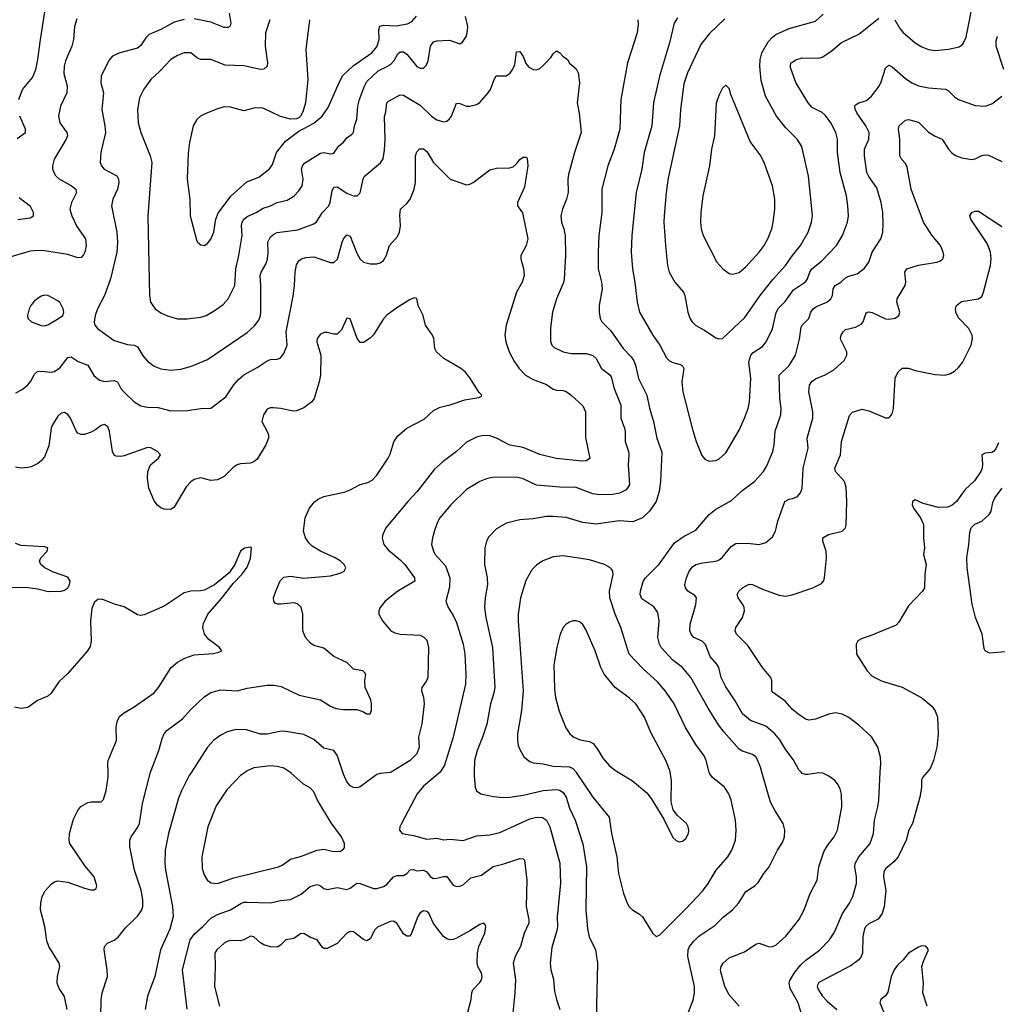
# Model space of a CAD drawing. Header units: inches. Extents: x 884691 to 1028259, y 526745 to 653629.
# Tile 90 of 241: x 912001 to 917883, y 628602 to 634530. Entities that reach past the tile are written whole.
import ezdxf

# ---------------------------------------------------------------- set-up
doc = ezdxf.new("R2010")
doc.units = ezdxf.units.IN
doc.header["$MEASUREMENT"] = 0
doc.layers.add('A9612', color=7, linetype='Continuous')
doc.layers.add('A9613', color=7, linetype='Continuous')

msp = doc.modelspace()

# ---------------------------------------------------------------- linework, layer by layer
at = {"layer": 'A9612', "color": 6}
for points, elevation in [([(912286.7, 628570), (912270, 628648.1), (912237.2, 628697.2), (912226.8, 628730), (912228.3, 628770), (912242.4, 628830), (912237.3, 628850), (912175.1, 628950), (912163.6, 628983.6), (912152.4, 629070), (912126.7, 629170), (912128.1, 629211.9), (912135.3, 629250), (912154.4, 629285.6), (912190, 629324.9), (912210, 629339.2), (912230, 629344.8), (912290, 629337.8), (912390, 629300.6), (912429, 629291), (912448.5, 629291.5), (912460, 629300), (912465, 629315), (912448.3, 629370), (912394.2, 629434.2), (912302.9, 629570), (912297.6, 629590), (912299.4, 629630), (912323.6, 629716.4), (912350, 629768.7), (912368, 629792), (912410, 629816.4), (912430, 629821.1), (912490, 629820.1), (912505.3, 629834.7), (912521.9, 629890), (912533, 629970), (912532, 630000)], 2500), ([(912489.8, 628530), (912490.3, 628629.7), (912495.9, 628670), (912528.3, 628770), (912526.4, 628810), (912507.9, 628930), (912510.1, 628949.9), (912528.6, 628970), (912570, 628988.6), (912593.9, 629006.1), (912637.9, 629062.1), (912710, 629132.2), (912733.3, 629166.7), (912741.5, 629190), (912741.1, 629230), (912731.5, 629290), (912691.3, 629410), (912663.9, 629550), (912663.9, 629590), (912670.7, 629610), (912711.9, 629668.1), (912720.6, 629690), (912739.7, 629810), (912788.1, 630000)], 2600), ([(913034.1, 630000), (913020.8, 629979.2), (912973.5, 629886.5), (912956.9, 629843.1), (912896.4, 629630), (912876.6, 629530), (912873.3, 629450), (912877.2, 629410), (912920.1, 629190), (912923.9, 629130), (912904.9, 629055.1), (912847, 628930), (912813.2, 628770), (912769.5, 628650), (912755.9, 628570)], 2700), ([(913358.7, 630000), (913330, 629979.9), (913246.8, 629893.2), (913183.8, 629796.2), (913133.4, 629670), (913096.4, 629490), (913099.2, 629419.2), (913110, 629381.4), (913130, 629348.3), (913152.4, 629332.4), (913190, 629328.9), (913290, 629362.5), (913557.4, 629430), (913579.7, 629440.3), (913630, 629476.6), (913690, 629491.5), (913790, 629530.4), (913830, 629535.7), (913890, 629521.1), (913930, 629524.5), (913942.9, 629530), (913955.1, 629544.9), (913955.9, 629570), (913937.9, 629610), (913874.3, 629694.3), (913792.6, 629830), (913770, 629881), (913750, 629902.6), (913708.3, 629928.3), (913634.5, 629994.5), (913626, 630000)], 2800), ([(914235.1, 630000), (914230, 629996.9), (914170, 629992.1), (914150, 629985.6), (914050, 629912.1), (914030, 629905.2), (914010, 629907.2), (913990, 629918), (913970, 629941.5), (913948.1, 629988.1), (913944.2, 630000)], 2700), ([(914530.5, 630000), (914530, 629999.3), (914430, 629914.7), (914392.6, 629870), (914297.7, 629690), (914289, 629670), (914286.8, 629650), (914301.3, 629630), (914370, 629618.5), (914450, 629595.3), (914510, 629601.4), (914550, 629592.1), (914590, 629595.4), (914670, 629588.5), (914750, 629616.2), (914830, 629622.7), (914890, 629635.7), (915070, 629719), (915110, 629728.4), (915145.8, 629725.8), (915170.7, 629710.7), (915190.6, 629670.6), (915250, 629451.8), (915254.7, 629330), (915234.5, 629130), (915236.5, 629070), (915233.5, 629046.5), (915203.1, 628943.1), (915193.6, 628850), (915197.6, 628810), (915212.9, 628752.9), (915219.6, 628679.6), (915230.1, 628630), (915251.2, 628570)], 2800), ([(914735.9, 630000), (914735, 629975), (914741.4, 629910), (914750, 629887), (914774.7, 629870), (914852.7, 629852.7), (914910, 629846.8), (914949.6, 629849.6), (915030, 629860.7), (915150.1, 629889.9), (915230, 629894.6), (915250.3, 629890.3), (915270, 629876.9), (915290, 629849.7), (915310, 629783), (915343.2, 629710), (915388.8, 629568.8), (915411.8, 629430), (915407.7, 629170), (915416.9, 629056.9), (915428.1, 629008.1), (915465.6, 628930), (915477.9, 628850), (915469.4, 628510)], 2900), ([(915348.3, 630000), (915350, 629998), (915450, 629848.9), (915548, 629728), (915561.7, 629630), (915594.9, 629490), (915603.7, 629390), (915633.2, 629270), (915656.1, 629210), (915668.8, 629188.8), (915687.9, 629170), (915730, 629144.8), (915748, 629128), (915810, 629028), (915830, 629011.1), (915850, 629018.4), (916010, 629176.1), (916110, 629283.4), (916144.2, 629330), (916190.8, 629410), (916261.2, 629490), (916285.6, 629530), (916307, 629590), (916312, 629650), (916307.3, 629710), (916281.4, 629830), (916267.1, 629870), (916242.3, 629910), (916170, 629967.4), (916153.3, 629990), (916150.5, 630000)], 3000), ([(915601.3, 630000), (915687.2, 629947.2), (915774.8, 629874.8), (915801.3, 629841.3), (915877.1, 629717.1), (915930, 629607.2), (915950, 629587.7), (915970, 629581), (915990, 629584.8), (916010, 629599.3), (916026, 629630), (916027.9, 629650), (916023.4, 629670), (916012.4, 629690), (915958.1, 629738.1), (915933.2, 629773.2), (915921.7, 629821.7), (915923, 629950), (915915.1, 630000)], 3100), ([(916022.3, 628550), (916054.1, 628625.9), (916061.7, 628670), (916060.9, 628710), (916020.7, 628890), (916022.9, 628930), (916032, 628950), (916057, 628983), (916087.6, 629012.4), (916183.6, 629076.4), (916233.6, 629126.4), (916290, 629170.7), (916328, 629212), (916370, 629282), (916424.2, 629315.8), (916444.9, 629335.1), (916478.9, 629390), (916510.3, 629430), (916561.2, 629530), (916590, 629576.6), (916603, 629610), (916605.6, 629650), (916595.4, 629690), (916546.4, 629766.4), (916519.5, 629819.5), (916467.3, 630000)], 2900), ([(916329.4, 628590), (916270, 628659.5), (916244.7, 628710), (916221.3, 628790), (916218.4, 628810), (916222.1, 628830), (916233.9, 628850), (916270, 628881.9), (916362.1, 628917.9), (916430, 628964.8), (916450, 628969.5), (916510, 628947), (916530, 628949.3), (916550, 628958.5), (916610, 629011.2), (916689.1, 629110), (916721.6, 629170), (916757.5, 629270), (916800.1, 629350), (916809.1, 629430), (916840.5, 629519.5), (916861.8, 629558.2), (916901.9, 629610), (916921.2, 629650), (916947.8, 629790), (916946.5, 629866.5), (916938.3, 629898.3), (916922.6, 629930), (916905.6, 629950), (916870, 629976.3), (916832.6, 629992.6), (916810, 629996.4), (916745.2, 629985.2), (916730, 629984.7), (916710, 629991.6), (916702.6, 630000)], 2800), ([(916709.9, 628530.1), (916684.7, 628610), (916636.2, 628696.2), (916630.4, 628730), (916634.7, 628745.3), (916664.2, 628795.8), (916700.6, 628839.4), (916731.4, 628868.6), (916812.7, 628927.3), (916874.3, 628990), (916903.4, 629036.6), (916951.1, 629148.9), (916993.8, 629210), (917014.1, 629250), (917035.9, 629330), (917036.1, 629370), (917025.9, 629430), (917028.1, 629450), (917050.5, 629489.5), (917118.1, 629570), (917138.5, 629630), (917144.9, 629710), (917165.1, 629790), (917170.2, 629830), (917179.2, 630000)], 2700), ([(917460.7, 630000), (917434.4, 629970), (917427.3, 629952.7), (917428.2, 629908.2), (917417.9, 629850), (917372.6, 629690), (917351.9, 629650), (917335.4, 629590), (917286.6, 629490), (917261, 629459), (917210, 629417.9), (917199.8, 629400.2), (917198.5, 629370), (917212.5, 629287.5), (917202.5, 629190), (917191.2, 629148.8), (917165.8, 629114.2), (917110, 629085.5), (917092.7, 629070), (917084.5, 629055.5), (917073.6, 629010), (917071.5, 628910), (917064.9, 628890), (917050.6, 628869.4), (917004.7, 628835.3), (916810, 628732.6), (916801.9, 628718.1), (916799.6, 628710), (916806.9, 628690), (916830, 628653.5), (916860, 628620), (916916.9, 628570)], 2600), ([(913007.6, 628572.4), (912979.4, 628810), (913025.5, 628990), (913052.8, 629027.2), (913102.4, 629070), (913150, 629120.6), (913190, 629142.8), (913270, 629170.8), (913330.4, 629209.6), (913350, 629216.4), (913370, 629217), (913510, 629212.4), (913570, 629226.5), (913630, 629233.3), (913695.1, 629264.9), (913749.3, 629310.7), (913790, 629323.5), (913810, 629314.8), (913830, 629298.3), (913850, 629292.6), (913910, 629304.6), (913970, 629293.5), (913990, 629301), (914030, 629331.4), (914050, 629330.2), (914130, 629299.4), (914150, 629298.8), (914190, 629310.5), (914210, 629323.7), (914250.8, 629369.2), (914270, 629377.5), (914310, 629377.2), (914329.8, 629390.2), (914350, 629412.3), (914370, 629412.8), (914390, 629405.4), (914430, 629409.3), (914450, 629399.6), (914470, 629370.4), (914490, 629359.2), (914510, 629360.5), (914550, 629372.3), (914570, 629371), (914610, 629319), (914630, 629311), (914650, 629312.9), (914670, 629322.1), (914716.2, 629363.8), (914779.6, 629380.4), (914850, 629430.9), (914913, 629447), (915010, 629479.9), (915030, 629478.1), (915037.9, 629470), (915051.9, 629350), (915048.5, 629190), (915064.7, 629110), (915063.4, 629090), (915037, 629030), (915014, 628950), (914982.8, 628890), (914970.4, 628850), (914984.1, 628750), (914980.9, 628670), (914967.3, 628550)], 2700), ([(914676.1, 628470), (914716.5, 628630), (914720.5, 628670), (914727.4, 628690), (914770, 628733.4), (914779.7, 628750), (914783.8, 628770), (914780.1, 628790), (914757.9, 628830), (914753.3, 628850), (914755.1, 628910), (914762.9, 628950), (914799, 629030), (914805.1, 629070), (914800.8, 629080.8), (914790, 629090.6), (914770, 629082.7), (914710, 629043.7), (914630, 629000.7), (914610, 628992), (914590, 628989.8), (914570, 628995.7), (914550, 629010.8), (914490, 629088.5), (914461.7, 629150), (914450, 629160.8), (914430, 629165.6), (914410, 629152.6), (914396.7, 629130), (914355.6, 629024.4), (914346.9, 629013.1), (914330, 629011.5), (914310, 629026.7), (914270, 629090.1), (914250, 629103), (914230, 629100.6), (914154.4, 629065.6), (914137.6, 629050), (914110, 628996.4), (914090, 628985), (914070, 628991.4), (914010, 629038.5), (913990, 629039.8), (913969.9, 629030), (913910, 628967.9), (913850, 628937), (913830, 628937.1), (913823, 628943), (913790.7, 628990.7), (913750, 629004.6), (913710, 629028.8), (913690, 629026.7), (913650, 628998.7), (913602.2, 628990), (913570, 628958.7), (913550, 628946.9), (913510, 628947.6), (913470, 628959.3), (913450, 628971.6), (913410, 629009), (913390, 629011.8), (913350, 628989.8), (913330, 628985), (913270, 628985.1), (913250, 628981), (913231.8, 628970), (913186.1, 628930), (913174.1, 628910), (913176.9, 628830), (913173.6, 628710), (913202.7, 628590)], 2600), ([(917461.5, 628590), (917436, 628670), (917438.6, 628730), (917429.5, 628829.5), (917438.4, 628861.6), (917469.5, 628929.5), (917462, 628942), (917450, 628952.1), (917430, 628953.7), (917410, 628946.9), (917350, 628908.9), (917317.9, 628870), (917282.9, 628837.1), (917262.9, 628810), (917243.9, 628770), (917225.6, 628674.4), (917210, 628652.2), (917182, 628630), (917175.8, 628610), (917205.4, 628545.4)], 2500)]:
    msp.add_lwpolyline(points, dxfattribs=dict(at, elevation=elevation))
at = {"layer": 'A9613', "color": 6}
for points, elevation in [([(917266.7, 634530), (917296.2, 634476.2), (917314.2, 634454.2), (917390, 634390.3), (917430, 634366.3), (917470, 634351.1), (917510, 634345.3), (917590, 634351.8), (917654, 634366), (917676.7, 634383.3), (917695.7, 634424.3), (917745, 634670)], 3000), ([(911996.3, 634050), (912018.1, 634110), (912077.8, 634182.2), (912097.8, 634230), (912110.5, 634290), (912122.8, 634397.2), (912156.6, 634603.4)], 2600), ([(913506.5, 634530), (913479.5, 634450), (913477.5, 634370), (913491, 634270), (913488.8, 634250), (913470, 634232.9), (913450, 634230.8), (913350, 634253), (913236.8, 634256.8), (913150.4, 634290.4), (913089.8, 634290), (913070, 634298.1), (913030, 634330.5), (912990, 634329.7), (912950, 634314.8), (912910, 634290.2), (912842.2, 634217.8), (912789.1, 634170), (912747.4, 634112.6), (912721, 634059), (912708.9, 633990), (912713.8, 633910), (912730, 633851.8), (912786.2, 633710), (912795, 633670), (912772.4, 633350), (912781.9, 632870), (912788.3, 632828.3), (912815.1, 632790), (912850, 632765.6), (912890, 632746.2), (912950, 632729.7), (913008, 632728), (913090, 632739.6), (913123, 632750), (913170, 632776.3), (913224.5, 632815.5), (913254.5, 632850), (913294.8, 632930), (913300.8, 633030), (913319.4, 633110), (913338.3, 633230), (913335.5, 633290), (913338.8, 633310), (913350, 633328.2), (913372.9, 633347.1), (913423.5, 633370), (913464.7, 633395.3), (913510.5, 633409.5), (913550, 633430), (913610, 633444.1), (913650, 633467.2), (913681.1, 633498.9), (913700.8, 633530), (913706.3, 633570), (913695.7, 633630), (913701.4, 633650), (913714, 633666), (913810, 633727.2), (913830, 633731.4), (913870, 633722), (913890, 633726.5), (913921.2, 633770), (913948.1, 633791.9), (913970, 633818.1), (913999.5, 633840.5), (914008.7, 633851.3), (914015.8, 633890), (914029.8, 633930.2), (914035.6, 634010), (914044.7, 634050), (914073.3, 634126.7), (914090, 634157.9), (914157.4, 634222.6), (914211.8, 634248.2), (914235.4, 634264.6), (914254.7, 634285.3), (914275.7, 634324.3), (914290, 634336.7), (914310, 634335.9), (914330, 634323.2), (914390, 634247.5), (914410, 634237.3), (914430, 634239), (914445.6, 634254.4), (914458.6, 634281.4), (914473.4, 634370), (914490, 634396.5), (914510, 634402.4), (914586.4, 634406.4), (914650, 634385.2), (914666.1, 634393.9), (914688.5, 634430), (914695.3, 634464.7), (914696.6, 634490), (914683.6, 634550)], 2900), ([(913743.9, 634530), (913722.9, 634350), (913735, 634170), (913720.1, 634030), (913704.2, 633975.8), (913690.7, 633949.3), (913680.1, 633939.9), (913667.2, 633932.8), (913630, 633931.1), (913570, 633947.9), (913470, 633994.4), (913450, 633999.6), (913410, 633996.9), (913350, 633981.6), (913270, 634003.6), (913230, 634004.7), (913190, 633993.9), (913116, 633964), (913089.4, 633950), (913066.3, 633930), (913043.7, 633890), (913021.4, 633790), (913014.5, 633725.5), (913009.3, 633570), (913024.6, 633450), (913025.8, 633350), (913063.9, 633203.9), (913071, 633191), (913090, 633174), (913110, 633170.8), (913130, 633182), (913150, 633208.8), (913168.8, 633250), (913180.3, 633330), (913194.6, 633365.4), (913271.9, 633468.1), (913367.2, 633552.8), (913438.9, 633581.1), (913506.3, 633633.7), (913522.7, 633657.3), (913546.4, 633730), (913600.9, 633799.1), (913680.4, 633859.6), (913770, 633906.7), (913820.1, 633950), (913857.8, 634002.2), (913924.4, 634155.6), (913946, 634194), (914006.8, 634253.2), (914120, 634330), (914150, 634366.8), (914162.8, 634410), (914161.8, 634470), (914168, 634492), (914190, 634497.4), (914266.5, 634493.5), (914334, 634506), (914359.9, 634520.1), (914388.7, 634551.3)], 3000), ([(913260.8, 634570), (913270.4, 634509.6), (913267.4, 634492.6), (913256.7, 634483.3), (913230, 634482), (913150, 634514.6), (913050, 634534.5)], 2800), ([(916244.6, 634535.4), (916150, 634445.6), (916098.4, 634381.6), (916020, 634210), (915996.6, 634143.4), (915977.9, 633990), (915971.9, 633890), (915903.4, 633576.6), (915889.9, 633490), (915878.7, 633350), (915877.3, 633310), (915887.1, 633170), (915899.7, 633050), (915909.2, 633009.2), (915943.2, 632950), (915995.6, 632890), (916003.4, 632870), (916020.2, 632770), (916033.2, 632733.2), (916047.9, 632710), (916070, 632687.9), (916121.6, 632661.6), (916190, 632614.6), (916210, 632608.5), (916230, 632610.9), (916363.2, 632736.8), (916456.1, 632870), (916533.3, 632966.7), (916609.5, 633050), (916650.4, 633109.6), (916699.7, 633170), (916745.5, 633250), (916765.9, 633310), (916770.4, 633350.4), (916747.5, 633587.5), (916706.3, 633766.3), (916679.5, 633810), (916610, 633878.4), (916555.4, 633950), (916487.7, 634070), (916462.9, 634162.9), (916453.9, 634250), (916456.5, 634290), (916465.6, 634330), (916504, 634396), (916530, 634425.6), (916550, 634440.7), (916630, 634476.6), (916790, 634521.3), (916836.5, 634563.5)], 3100), ([(912344.4, 634535.6), (912329.6, 634490), (912323.6, 634410), (912315.1, 634370), (912276.7, 634283.3), (912267.6, 634250), (912265.6, 634205.6), (912285.4, 634130), (912283.6, 634090), (912246.7, 634010), (912233.2, 633950), (912242.3, 633910), (912284.3, 633850), (912287.7, 633830), (912280.9, 633810), (912208.5, 633690), (912197.8, 633650), (912198.5, 633630), (912213.1, 633593.1), (912233.4, 633573.4), (912311.7, 633530), (912338.3, 633510), (912343.2, 633490), (912311.9, 633430), (912303.2, 633390), (912313.9, 633350), (912344.5, 633284.5), (912396.1, 633210), (912400.7, 633170), (912392.3, 633130), (912385.2, 633114.8), (912370, 633098.7), (912350, 633096.5), (912290, 633116.1), (912150, 633139), (912110, 633141), (912063.1, 633136.9), (911870, 633081)], 2700), ([(912990, 634531.4), (912930, 634514.6), (912850, 634470), (912779.4, 634440.6), (912758.8, 634421.2), (912727.3, 634372.7), (912710, 634357.7), (912603.2, 634330), (912558.8, 634310), (912536.3, 634283.7), (912490.7, 634190), (912489.8, 634150.2), (912505.6, 634090), (912494.8, 633990), (912513.7, 633890), (912516.5, 633850), (912488.4, 633730), (912485.8, 633670), (912492.6, 633650), (912509.5, 633629.5), (912584.8, 633590), (912595.2, 633570), (912596.6, 633550), (912588.7, 633510), (912561.9, 633450), (912552.2, 633410), (912585.4, 633250), (912590, 633190), (912585.3, 633130), (912546.8, 632970), (912510.5, 632870), (912469.1, 632790), (912455.5, 632750), (912449.3, 632709.3), (912452.5, 632690), (912468, 632670), (912570, 632598.8), (912650, 632574.8), (912690, 632569.6), (912710, 632560.6), (912743.3, 632503.3), (912770, 632473.3), (912810, 632443.6), (912850, 632428.9), (912910, 632418.9), (912970, 632426.8), (913035.2, 632444.8), (913130, 632485.1), (913370, 632646.7), (913413.4, 632686.6), (913438.8, 632721.2), (913450, 632750), (913452.3, 632770), (913451.8, 632930), (913447.3, 632990), (913452.8, 633010), (913481.2, 633058.8), (913492, 633088), (913495.9, 633130), (913494, 633190), (913510, 633222.1), (913530, 633239.1), (913550, 633248.6), (913674.6, 633265.4), (913770, 633301.1), (913787.6, 633312.4), (913822.1, 633370), (913860.9, 633410), (913869, 633431), (913880.1, 633499.9), (913890, 633521), (913910, 633524.2), (913970, 633485.7), (914010, 633468.9), (914030.5, 633469.5), (914050, 633486.9), (914066.6, 633570), (914073.8, 633586.2), (914172.4, 633667.6), (914187.2, 633692.8), (914196.5, 633743.5), (914200.1, 633810), (914195.2, 633944.8), (914204.4, 633975.6), (914209.9, 634030), (914220.5, 634039.5), (914290, 634076.7), (914310, 634075.3), (914410, 634015.4), (914479, 633950), (914510, 633927.5), (914550, 633915.2), (914570, 633918.9), (914587.5, 633932.5), (914599, 633950), (914630, 634027.3), (914650, 634025.5), (914690, 634009.8), (914710, 634008.4), (914750, 634019.4), (914770, 634032.4), (914820.4, 634090), (914833.2, 634110), (914855.4, 634170), (914868.3, 634191.7), (914928.1, 634191.9), (914952.6, 634207.4), (914968.7, 634231.3), (914979.3, 634260.7), (914990, 634337.1), (915010, 634338.2), (915030, 634307.5), (915046.2, 634266.2), (915063.7, 634243.7), (915090, 634229.8), (915110, 634228.9), (915130, 634235.8), (915148.8, 634251.2), (915196.8, 634303.2), (915210, 634325.4), (915230, 634342.7), (915250, 634330.8), (915269.5, 634309.5), (915296.6, 634290), (915310, 634268.4), (915350, 634234.3), (915360.7, 634210), (915369.3, 634149.3), (915354.3, 634030), (915366.9, 633966.9), (915379.9, 633850), (915339.6, 633730), (915302.5, 633597.5), (915298.4, 633570), (915300.7, 633490), (915291.6, 633450), (915266.2, 633390), (915257.6, 633350), (915260.6, 633310), (915275.5, 633270), (915282.7, 633230), (915286, 633110), (915277, 632970), (915272, 632948), (915231, 632850), (915206.4, 632770), (915194.3, 632674.3), (915195.1, 632595.1), (915203.5, 632570), (915216.3, 632556.3), (915271.7, 632530), (915320.1, 632520.1), (915410, 632520), (915450, 632507.9), (915470, 632490), (915502.4, 632430), (915550, 632393), (915559.3, 632379.3), (915577.6, 632310), (915618.3, 632210), (915618, 632130), (915640.5, 632070), (915644.6, 632050), (915643.6, 631990), (915664.5, 631930), (915666.8, 631910), (915661.3, 631850), (915670.7, 631730), (915650, 631698.5), (915610, 631678.4), (915570, 631671.6), (915488.8, 631668.8), (915450, 631675), (915350, 631713.1), (915250, 631715.1), (915110, 631727.8), (915030, 631765.7), (914990, 631776.4), (914846.3, 631773.7), (914810, 631765.5), (914770, 631749.7), (914690, 631701.7), (914594.1, 631610), (914529.5, 631530), (914514.7, 631505.3), (914498.6, 631461.4), (914484.3, 631410), (914479.4, 631370), (914489.8, 631330), (914501.7, 631310), (914562.3, 631242.3), (914589.1, 631170), (914586.1, 631113.9), (914565.8, 631030), (914578.7, 630990), (914610, 630943.3), (914630, 630901.6), (914669.5, 630770), (914680.2, 630710), (914685.7, 630590), (914683.8, 630530), (914609.5, 630210), (914557.5, 630042.5), (914530.5, 630000)], 2800), ([(915720.3, 634530), (915722.5, 634502.5), (915716.8, 634450), (915657.7, 634270), (915618.9, 634050), (915611.7, 633870), (915578.1, 633750), (915540.6, 633650), (915504.4, 633510), (915503.7, 633370), (915486.2, 633230), (915481.3, 633130), (915482.2, 633030), (915501.8, 632950), (915505, 632910), (915488.1, 632810), (915487.1, 632770), (915492.8, 632730), (915503.3, 632710), (915557, 632657), (915632.8, 632550), (915679.6, 632499.6), (915695.9, 632475.9), (915705.8, 632450), (915723.8, 632370), (915774, 632270), (915790.2, 632190.2), (915815.1, 632110), (915835.5, 632010), (915865.6, 631925.6), (915857.5, 631750), (915848.9, 631690), (915829.8, 631630), (915789.9, 631570.1), (915748.3, 631531.7), (915690, 631506.9), (915607.5, 631512.5), (915470, 631492.4), (915390, 631502.9), (915290, 631532.7), (915210, 631539.3), (915170, 631537.9), (915090, 631524.5), (915010, 631518.6), (914930, 631499.7), (914870, 631465.3), (914823.8, 631416.2), (914809.3, 631390), (914799.5, 631350), (914798.5, 631250), (914813, 631170), (914814.9, 631130), (914802, 631050), (914798.2, 630990), (914806.3, 630930), (914845, 630750), (914859.8, 630510), (914852.3, 630470), (914832.8, 630410), (914810.8, 630289.2), (914786.3, 630210), (914754.2, 630130), (914738.4, 630070), (914735.9, 630000)], 2900), ([(915958.2, 634541.8), (915938.9, 634510), (915911.3, 634390), (915849.7, 634190.3), (915815.3, 634030), (915804.7, 633890), (915759.1, 633730), (915745.2, 633630), (915710.7, 633489.3), (915683.4, 633230), (915679.7, 633130), (915687.3, 633030), (915702, 632950), (915715.4, 632830), (915730.8, 632770), (915810.5, 632630.5), (915853.2, 632570), (915893.6, 632493.6), (915910, 632477), (915930, 632465.6), (915974.8, 632454.8), (915990, 632445.6), (915996.1, 632430), (915985.4, 632350), (915991.7, 632290), (916046.6, 632070), (916071.3, 631990), (916106.3, 631906.3), (916124.4, 631884.4), (916150, 631872.9), (916190, 631876.4), (916210, 631885.4), (916250, 631921.6), (916330, 632058.9), (916362.5, 632130), (916384.3, 632190), (916393, 632230), (916401.1, 632370), (916388.9, 632470), (916400.6, 632510), (916414.6, 632525.4), (916470, 632562), (916493.1, 632590), (916530.5, 632669.5), (916553.6, 632766.4), (916567.2, 632792.8), (916606.3, 632833.7), (916656.8, 632903.2), (916730, 632952.4), (916742.2, 632970), (916754.8, 633010), (916767.2, 633030), (916824.7, 633075.3), (916916.4, 633170), (916952, 633230), (916981, 633310), (916987, 633350), (916984.8, 633410), (916975.7, 633470), (916937.5, 633610), (916921.4, 633730), (916921.4, 633810), (916910.9, 633850), (916881.3, 633910), (916850, 633952.9), (916830, 633970.9), (916770, 634001.7), (916744.7, 634030), (916671.9, 634151.9), (916642.1, 634230), (916637.5, 634250), (916643.4, 634270), (916670.9, 634289.1), (916710, 634300), (916810, 634298.3), (916830, 634303.9), (916881.5, 634338.5), (916946.6, 634393.4), (917050, 634442.4), (917170, 634538.3)], 3000), ([(917922.7, 634230), (917877.2, 634370), (917877.2, 634402.8), (917884.1, 634430)], 2900), ([(916467.3, 630000), (916458.6, 630030), (916438.5, 630078.5), (916430, 630091.1), (916410, 630106.2), (916350, 630125.7), (916330, 630137.9), (916239.6, 630239.6), (916205.2, 630285.2), (916144.1, 630384.1), (916039, 630570), (915989, 630629), (915930, 630674.8), (915860.1, 630750), (915849.9, 630770.1), (915840.5, 630810), (915847.9, 630910), (915840.1, 630960.1), (915815.9, 630995.9), (915743.4, 631043.4), (915733.9, 631070), (915735.8, 631090), (915752.8, 631147.2), (915765.8, 631170), (915848.6, 631251.4), (915940.1, 631379.9), (915998.8, 631421.2), (916070, 631455.6), (916150, 631551), (916190, 631582.2), (916283.9, 631636.1), (916346.5, 631693.5), (916421.7, 631750), (916476.4, 631810), (916495.6, 631844.4), (916531.7, 631930), (916540.5, 631970), (916546.4, 632053.6), (916581.2, 632150), (916583.6, 632190), (916575.2, 632250), (916571.2, 632388.8), (916630, 632448.6), (916668.6, 632510), (916693.2, 632606.8), (916702.2, 632677.8), (916709.4, 632690.6), (916750, 632730), (916762, 632770), (916774.9, 632790), (916796.2, 632803.8), (916857.3, 632830), (916881.9, 632850), (916891.3, 632870), (916895.5, 632910), (916908.5, 632930), (916942.8, 632950), (916970, 632976.1), (916990, 632986.5), (917039.8, 633000.2), (917085.2, 633034.8), (917109.6, 633070.4), (917130.4, 633130), (917183.5, 633210), (917193.7, 633250), (917197.4, 633302.6), (917194.1, 633370), (917185.1, 633430), (917158.3, 633518.3), (917110, 633585.2), (917099.2, 633610), (917084.1, 633710), (917084.3, 633750), (917109.5, 633810), (917111.6, 633850), (917092.4, 633890), (917038.1, 633970), (917028.4, 633991.6), (917025.8, 634010), (917030, 634017.3), (917050, 634028.6), (917096.8, 634043.2), (917127.1, 634070), (917171.8, 634130), (917184.2, 634155.8), (917210, 634238.4), (917230, 634256.2), (917250, 634245.7), (917330, 634175), (917370, 634149.3), (917410, 634131.2), (917470, 634118.9), (917572.2, 634112.2), (917590, 634102), (917625.5, 634065.5), (917650, 634050.4), (917750, 634014), (917810, 634009.5), (917850, 634022.8), (917909.7, 634070.3)], 2900), ([(911984.4, 633815.6), (912036.1, 633850), (912035, 633870), (912000.4, 633950)], 2600), ([(916702.6, 630000), (916690, 630014.5), (916655.8, 630075.8), (916610, 630133.3), (916574.6, 630194.6), (916544.6, 630230), (916490, 630276.1), (916397.8, 630310), (916350, 630350), (916305.1, 630430), (916250, 630513.7), (916221.3, 630570), (916207.7, 630630), (916195.8, 630650), (916155.4, 630695.4), (916127.7, 630767.7), (916107.3, 630787.3), (916058.1, 630810), (916040.8, 630830), (916033.1, 630853.1), (916034.3, 630890), (916069, 631010), (916072.8, 631050), (916063.1, 631063.1), (916021.8, 631090), (916007.2, 631110), (916002.8, 631130), (916012.4, 631170), (916029.8, 631210), (916050, 631236.3), (916070, 631249.6), (916110, 631260.9), (916190, 631269.8), (916210, 631278.2), (916227.3, 631292.7), (916282, 631358), (916310, 631376.8), (916377.5, 631377.5), (916450, 631370.1), (916490, 631382.7), (916530, 631417.4), (916549.1, 631450.9), (916562.7, 631510), (916604.8, 631630), (916630, 631644), (916652.8, 631647.2), (916680.6, 631659.4), (916699.6, 631680.4), (916709.7, 631710), (916714.2, 631830), (916744.5, 631950), (916739.9, 632010), (916773.5, 632130), (916772.6, 632170), (916750, 632290), (916753.3, 632330), (916768.3, 632351.7), (916790, 632367.1), (916848.4, 632391.6), (916898.9, 632421.1), (916961.9, 632478.1), (916977.6, 632510), (916978.2, 632530), (916941.8, 632601.8), (916939, 632610), (916943.9, 632630), (916955.2, 632650), (916970, 632664.1), (917030, 632679.1), (917063.5, 632696.5), (917075.4, 632710), (917094.7, 632765.3), (917110, 632771.3), (917130, 632766.4), (917210, 632729.5), (917230, 632726.7), (917267.9, 632732.1), (917290.9, 632749.1), (917296.1, 632770), (917279.6, 632830), (917280.5, 632850), (917329, 632930), (917332.3, 632950), (917326.7, 633010), (917339.2, 633030), (917410, 633052.4), (917520.5, 633070), (917541.7, 633078.3), (917556.3, 633090), (917561.3, 633110), (917558.3, 633130), (917540.9, 633170), (917490, 633232.9), (917439.7, 633310), (917364.5, 633510), (917341.4, 633641.4), (917330, 633664.6), (917307.4, 633690), (917296.6, 633710), (917297, 633810), (917288.9, 633871.1), (917293.2, 633890), (917330, 633925.2), (917349.6, 633930), (917410, 633913), (917470, 633853.5), (917510, 633828.3), (917552.5, 633810), (917589.5, 633750), (917610, 633727.8), (917632.3, 633712.3), (917670, 633697.6), (917730, 633687.4), (917750, 633691.6), (917790, 633712), (917810, 633716.8), (917830, 633713.5), (917910, 633677)], 2800), ([(911976.5, 632283.5), (912015.6, 632304.4), (912048.7, 632331.3), (912066.6, 632353.4), (912090, 632395.4), (912108.3, 632411.7), (912130, 632414.2), (912190, 632408.5), (912210, 632412.1), (912244.7, 632435.3), (912290, 632495.9), (912310, 632499.3), (912352.1, 632472.1), (912410, 632450.3), (912447.3, 632387.3), (912480.6, 632360.6), (912510, 632351.4), (912570, 632357.6), (912589.7, 632349.7), (912610.1, 632310), (912630, 632286.6), (912690, 632228.5), (912730, 632205.7), (912770, 632197.2), (912834.8, 632194.8), (912910, 632176), (913010, 632177.9), (913090, 632189), (913150, 632190.9), (913241.6, 632258.4), (913288.3, 632331.7), (913316.5, 632363.5), (913349.1, 632390.9), (913430, 632435.7), (913490, 632476.7), (913510, 632484.6), (913550, 632486.1), (913567.4, 632492.6), (913590, 632519.8), (913610, 632570), (913604.9, 632650), (913645.4, 632865.4), (913653.8, 632930), (913657.3, 633010), (913666.9, 633053.1), (913681.3, 633078.7), (913697.2, 633090), (913722.2, 633097.8), (913770, 633102.3), (913870, 633068.4), (913891.7, 633068.3), (913912.8, 633087.2), (913940.4, 633190), (913950, 633210.8), (913970, 633234.4), (913990, 633227.4), (914030, 633123.4), (914050, 633087.7), (914070, 633070.4), (914110, 633060.6), (914150, 633059.4), (914170, 633065.5), (914190, 633080.7), (914208.1, 633111.9), (914226, 633170), (914274.7, 633225.3), (914287, 633250), (914291.2, 633288.8), (914287.3, 633352.7), (914292.7, 633390), (914330, 633424.1), (914350, 633449.7), (914374.9, 633510), (914383.2, 633550), (914381.6, 633710), (914390, 633735), (914406.8, 633753.2), (914430, 633753.1), (914450, 633736.3), (914489.8, 633669.8), (914590, 633570.6), (914690, 633535.9), (914710, 633539.1), (914730, 633549.1), (914830, 633625.1), (914870, 633636.4), (914950, 633638.4), (914970, 633643.8), (914990, 633661.3), (915010, 633688.2), (915030, 633702.3), (915050, 633702.6), (915054, 633694), (915059.2, 633650), (915038, 633522), (914995.2, 633430), (914997, 633410), (915026.6, 633366.6), (915057.4, 633210), (915049.3, 633170), (915017, 633110), (915016.5, 633090), (915032.5, 633032.5), (915036.3, 632990), (915023.9, 632950), (914989.7, 632890), (914928.8, 632690), (914920.4, 632630), (914925.6, 632590), (914946.4, 632530), (914978.4, 632470), (915006.8, 632430), (915045.2, 632390), (915090, 632362.8), (915170, 632332.8), (915210, 632306.1), (915230, 632298.9), (915270, 632296.7), (915290, 632290.5), (915320.1, 632270), (915390, 632206), (915406.1, 632170), (915405.9, 632014.1), (915432.1, 631887.9), (915410, 631874.3), (915387, 631873), (915228.8, 631888.8), (915131.5, 631911.5), (915030, 631954.8), (914949.1, 631969.1), (914870, 632010.9), (914830, 632025), (914790, 632026.2), (914750, 632016.6), (914690, 631987.1), (914629.4, 631930), (914548, 631870), (914495.9, 631824.1), (914392.8, 631690), (914335.7, 631630), (914203.7, 631470), (914185, 631430), (914182.5, 631410), (914192.6, 631370), (914217.6, 631337.6), (914290, 631278.5), (914318.1, 631250), (914376.3, 631170), (914378.3, 631150), (914275.4, 631090), (914200.6, 631030), (914170.1, 630990), (914161.5, 630970), (914161.2, 630950), (914184.1, 630910), (914234.1, 630850), (914257.6, 630837.6), (914290, 630830.1), (914410, 630825.1), (914433.2, 630813.2), (914450, 630793.4), (914461.5, 630750), (914456.2, 630570), (914447.8, 630550), (914419.9, 630510), (914419.3, 630490), (914430.8, 630450.8), (914435, 630410), (914420.7, 630290), (914399.9, 630210), (914405.2, 630150), (914390.1, 630110), (914350.2, 630069.8), (914235.1, 630000)], 2700), ([(911990, 633327.6), (912063, 633337), (912084.5, 633350), (912083.6, 633370), (912065.4, 633405.4), (911997.1, 633457.1)], 2600), ([(917179.2, 630000), (917181.9, 630050), (917179.9, 630090), (917163.6, 630150), (917129.1, 630210), (917050, 630283.1), (916990, 630329.5), (916950, 630349.2), (916910, 630356.5), (916870, 630348.9), (916790, 630317.8), (916750, 630312.6), (916730, 630319.4), (916683.5, 630350), (916650, 630379.4), (916607.6, 630427.6), (916536.4, 630476.4), (916527.1, 630490), (916527.1, 630550), (916520.6, 630570), (916470, 630630.5), (916382.9, 630762.9), (916313.2, 630830), (916306.4, 630850), (916309.2, 630870), (916349.8, 630930.2), (916362.5, 630970), (916360.5, 630990), (916351.6, 631010), (916324.8, 631050), (916317.5, 631070), (916327.9, 631090), (916350, 631109.7), (916390, 631130.7), (916410, 631129.1), (916470, 631100.5), (916570, 631065.3), (916610, 631059.5), (916650, 631068.1), (916773.8, 631110), (916824.9, 631135.1), (916837.1, 631150), (916843.9, 631170), (916855.8, 631290), (916853.5, 631330), (916833.2, 631390), (916833.5, 631410), (916867.9, 631430), (916950.2, 631449.8), (916969.3, 631470), (916973.1, 631486.9), (916978.1, 631630), (916974.3, 631714.3), (916963.3, 631750), (916908.8, 631808.8), (916906, 631830), (916940, 631910), (916946.1, 631990), (916993.6, 632146.4), (917012.3, 632167.7), (917070, 632184.7), (917110, 632175.8), (917210, 632132.2), (917230, 632133.2), (917239, 632141), (917250, 632156), (917258.6, 632190), (917268.4, 632371.6), (917287.3, 632410), (917310, 632431.1), (917348.1, 632431.9), (917390, 632418.5), (917510, 632393.3), (917570, 632389.2), (917600.9, 632399.1), (917626.2, 632413.8), (917650, 632435.3), (917673.5, 632466.5), (917726, 632570), (917733.4, 632610), (917731.6, 632630), (917711.4, 632670), (917650, 632734.5), (917634.8, 632770), (917631.8, 632790), (917638.4, 632810), (917667.2, 632832.8), (917770, 632849.8), (917790, 632863.8), (917800.7, 632890), (917842.3, 633050), (917847.4, 633090), (917841.8, 633130), (917822.1, 633182.1), (917723.7, 633330), (917718.6, 633350), (917729.8, 633370), (917750, 633377.2), (917770, 633377.8), (917910, 633285.3)], 2700), ([(912788.1, 630000), (912790.7, 630010), (912838.8, 630130), (912857.6, 630202.4), (912869.4, 630230), (912886.8, 630250), (912979.6, 630320.4), (913030, 630376.9), (913110, 630453.4), (913150, 630478.9), (913210, 630494.4), (913310, 630489.5), (913370, 630505.8), (913490, 630523.5), (913530, 630524.3), (913574.9, 630514.9), (913682.8, 630462.8), (913810, 630434.4), (913870, 630396.1), (913903.8, 630383.8), (913950, 630376.3), (914030, 630376.8), (914064.9, 630364.9), (914090, 630350.5), (914110, 630349.8), (914117.1, 630370), (914118.2, 630410), (914114.1, 630434.1), (914079.4, 630510), (914078.1, 630550), (914083.1, 630590), (914078.4, 630598.4), (914065.7, 630610), (914010, 630618.7), (913970, 630659.9), (913890, 630695.3), (913830, 630745.8), (913770, 630762), (913750, 630776.3), (913720.9, 630810), (913704.1, 630850), (913703.6, 630950), (913693.5, 630993.5), (913672.5, 631012.5), (913650, 631018.5), (913570, 631010.5), (913551.1, 631011.1), (913537.4, 631017.4), (913528.9, 631028.9), (913528.8, 631048.8), (913541.1, 631090), (913567.8, 631152.2), (913590, 631173.4), (913630, 631180.5), (913710, 631167.6), (913870, 631181.5), (913930, 631197.3), (913953, 631210), (913963.7, 631230), (913953.4, 631250), (913930, 631271.8), (913899.4, 631290), (913809.8, 631329.8), (913760.8, 631360.8), (913740.2, 631380.2), (913720.5, 631410), (913709, 631450), (913718.5, 631530), (913744, 631590), (913773.7, 631626.3), (913796.3, 631643.7), (913830, 631659.8), (913954, 631686), (913990, 631699.4), (914050, 631730.8), (914095.6, 631744.4), (914122.2, 631757.8), (914150, 631787.5), (914217.3, 631890), (914230, 631915), (914251.7, 631988.3), (914275.5, 632024.5), (914330, 632070.6), (914435.4, 632124.6), (914490, 632176.6), (914530, 632196.5), (914590, 632211), (914678.9, 632241.1), (914764.2, 632255.8), (914778, 632262), (914781.1, 632270), (914764.7, 632284.7), (914710, 632373.8), (914680.9, 632410), (914655.9, 632430), (914552.5, 632490), (914509.3, 632530), (914499, 632550), (914491.7, 632610), (914483.8, 632630), (914442, 632690), (914427.5, 632750), (914399, 632810), (914391.1, 632851.1), (914375.4, 632855.4), (914350, 632844.4), (914270, 632795.1), (914210, 632752), (914190, 632729.1), (914130, 632633.4), (914110, 632613.4), (914070, 632586.6), (914050, 632586.7), (914030.7, 632610), (913990, 632728.4), (913970, 632733), (913937.9, 632662.1), (913910, 632636.4), (913890, 632636.1), (913850, 632646.9), (913832.9, 632647.1), (913810, 632637), (913790, 632610), (913788.3, 632590), (913813.5, 632510), (913811.3, 632390), (913803.5, 632350), (913771.9, 632250), (913759.2, 632230), (913710, 632194.1), (913665.3, 632174.7), (913647.1, 632172.9), (913571.4, 632188.6), (913527.8, 632192.2), (913507.8, 632192.2), (913490, 632185.6), (913468, 632150), (913457.3, 632110), (913489.9, 632050), (913497.1, 632030), (913497.5, 632010), (913481.7, 631970), (913430, 631884.2), (913410, 631868), (913390, 631860.3), (913330, 631855.6), (913309.9, 631850.1), (913285.8, 631834.2), (913230, 631779.8), (913190, 631759.8), (913150, 631756.4), (913090, 631772.2), (913050, 631761.8), (913030, 631747.5), (913002.4, 631717.6), (912930, 631595.6), (912910, 631581.3), (912870, 631583.2), (912850, 631590.2), (912830, 631606.5), (912810, 631634), (912778, 631710), (912769.6, 631769.6), (912771, 631810), (912788.6, 631850), (912835.6, 631890), (912847.9, 631910), (912830.7, 631930), (912790, 631952.1), (912770, 631954.5), (912630, 631903.6), (912610, 631899.5), (912581.7, 631901.7), (912569.1, 631909.1), (912558.9, 631930), (912541.2, 632050), (912530, 632078.3), (912510, 632092.2), (912490, 632086.9), (912457.9, 632062.1), (912430, 632047.3), (912390, 632033.3), (912370, 632032.3), (912350, 632040.8), (912342.1, 632050), (912306.3, 632130), (912290, 632152.8), (912270, 632164.1), (912250, 632160.3), (912230, 632142.2), (912197.6, 632090), (912190.3, 632069.7), (912175.3, 631964.7), (912150, 631898.8), (912130, 631873.2), (912110, 631857.8), (912070, 631838.4), (912050, 631833.8), (912010, 631830.6), (911975.8, 631835.8)], 2600), ([(917890, 631982), (917874.2, 631945.8), (917860.7, 631930), (917850, 631924), (917810, 631920.3), (917790, 631910.6), (917794.4, 631854.4), (917792.1, 631830), (917783.4, 631810), (917747.1, 631752.9), (917690, 631700.7), (917638.8, 631630), (917610, 631604.6), (917584.3, 631595.7), (917530, 631593.9), (917437, 631617), (917390, 631639), (917372.8, 631630), (917371.3, 631610), (917378.6, 631590), (917421.1, 631530), (917439.6, 631490), (917439.9, 631410), (917446.3, 631350), (917438.4, 631310), (917455.8, 631250), (917447.7, 631190), (917444.4, 631110), (917433.1, 631090), (917350, 631001.6), (917290, 630902.4), (917274.5, 630885.5), (917118.9, 630821.1), (917070, 630805.3), (917045, 630790), (917033.8, 630770), (917036.8, 630710), (917099.6, 630610), (917130, 630577.2), (917190, 630547.9), (917310, 630511.7), (917430, 630447.1), (917490, 630396.6), (917509.4, 630369.4), (917524, 630330), (917527.9, 630230), (917519.4, 630150), (917499, 630070), (917479.1, 630020.9), (917460.7, 630000)], 2600), ([(917930, 630724.4), (917836.9, 630716.9), (917811.1, 630730), (917804.2, 630744.2), (917791.4, 630830), (917753.1, 630930), (917731.8, 631011.8), (917702, 631230), (917700.7, 631290), (917712.8, 631370), (917717.5, 631442.5), (917725.4, 631470), (917748.2, 631491.8), (917790, 631510.5), (917834.5, 631550), (917845.7, 631570), (917857.4, 631622.6), (917868.9, 631651.1), (917913.7, 631710)], 2600), ([(911930, 631112.8), (912050, 631111.2), (912110, 631103.2), (912172.3, 631087.7), (912250, 631088.6), (912270, 631095.3), (912290.1, 631109.9), (912301.2, 631130), (912304.1, 631150), (912290, 631173.1), (912203.3, 631203.3), (912151.8, 631230), (912127.2, 631250), (912119.3, 631270), (912127, 631290), (912164.9, 631330), (912170, 631350.2), (912150, 631356.3), (912010, 631364.6), (911976.1, 631376.1)], 2500), ([(912532, 630000), (912530.4, 630050), (912533.6, 630070), (912583, 630190), (912580.6, 630270), (912588.9, 630311.1), (912603.8, 630336.2), (912624.4, 630355.6), (912690, 630392.1), (912810, 630477.8), (912836.7, 630510), (912912.8, 630630), (912950, 630662.6), (912994.6, 630685.4), (913050, 630705.4), (913165.2, 630714.8), (913198.9, 630721.1), (913216.9, 630730), (913203.8, 630750), (913139.1, 630799.1), (913113.3, 630830), (913102.8, 630870), (913106.3, 630893.7), (913132.9, 630950), (913215.8, 631044.2), (913284.8, 631135.2), (913336.5, 631190), (913370, 631234.3), (913390, 631285.7), (913395.6, 631350), (913390, 631355.2), (913352.4, 631347.6), (913330, 631330.3), (913295.4, 631250), (913261.2, 631198.8), (913173.1, 631126.9), (913110, 631095.9), (913089.3, 631090.7), (913030, 631088.4), (912990, 631078.5), (912870, 630999.5), (912750, 630946.6), (912730, 630943.1), (912710, 630947.5), (912630, 630994.9), (912570.1, 631010.1), (912510, 631035), (912490, 631040.2), (912470, 631038.2), (912450, 631022.9), (912434.9, 630985.1), (912426.4, 630910), (912431.3, 630788.7), (912424.1, 630755.9), (912409, 630730), (912290, 630594.1), (912236.6, 630543.4), (912190, 630475.5), (912170, 630458.1), (912108.1, 630431.9), (912050, 630389.4), (912010, 630382.3), (911970, 630391.6)], 2500), ([(916150.5, 630000), (916131.2, 630070), (916118.8, 630098.8), (916070, 630166.2), (916007.6, 630267.6), (915938, 630410), (915886.9, 630486.9), (915841.1, 630541.1), (915750, 630622.8), (915667.8, 630710), (915618.9, 630870), (915584.1, 630950), (915552.4, 631050), (915550.6, 631090), (915571.2, 631190), (915569, 631209), (915562, 631222), (915552.4, 631232.4), (915519.9, 631250), (915430, 631278.9), (915270, 631301.5), (915210, 631296.9), (915147.7, 631272.3), (915110, 631245.8), (915082.4, 631217.6), (915047.2, 631152.8), (915015.2, 631050), (915000.3, 630950), (914999.5, 630910), (915029.4, 630490), (915020.3, 630370), (914995.4, 630230), (914995.3, 630190), (915000.7, 630160.7), (915011.7, 630131.7), (915036.6, 630090), (915070, 630063.4), (915090, 630056.7), (915150, 630050.5), (915210, 630035.1), (915310, 630030.9), (915330, 630021.5), (915348.3, 630000)], 3000), ([(915915.1, 630000), (915913.6, 630010), (915889.7, 630070), (915797.8, 630237.8), (915761.3, 630330), (915708.2, 630410), (915670, 630445.2), (915584.6, 630510), (915518, 630590), (915497.3, 630630), (915463.3, 630730), (915410, 630853.8), (915390, 630887.9), (915370, 630903.8), (915350, 630911.1), (915330, 630910.5), (915310, 630903.2), (915290, 630890.5), (915271.5, 630870), (915252.5, 630830), (915232.9, 630750), (915215.1, 630644.9), (915217.9, 630502.1), (915223.9, 630450), (915246.8, 630366.8), (915287.3, 630267.3), (915310.6, 630230.6), (915334.6, 630210), (915373.3, 630193.3), (915430, 630184.1), (915451.8, 630171.8), (915478.4, 630138.4), (915510, 630083.6), (915550, 630037.8), (915585.1, 630010), (915601.3, 630000)], 3100), ([(913944.2, 630000), (913910, 630102.1), (913890, 630129.5), (913830, 630144.6), (913770, 630197.1), (913710, 630225.7), (913590, 630246.1), (913565, 630245), (913490, 630229.2), (913450, 630228.2), (913365.7, 630254.3), (913304, 630256), (913250, 630243.3), (913210, 630223.1), (913168.2, 630191.8), (913130, 630150.7), (913034.1, 630000)], 2700), ([(913626, 630000), (913590, 630023.6), (913550, 630034), (913510, 630036.8), (913410, 630024.7), (913370, 630007.9), (913358.7, 630000)], 2800)]:
    msp.add_lwpolyline(points, dxfattribs=dict(at, elevation=elevation))
for points, elevation in [([(916250, 634135.3), (916230, 634116.9), (916207.2, 634072.8), (916191.9, 634028.1), (916182.5, 633830), (916164.3, 633750), (916151, 633650), (916111.5, 633470), (916099.3, 633370), (916097.2, 633310), (916101.8, 633270), (916112.8, 633230), (916196.5, 633070), (916232.4, 633030), (916270, 633001.6), (916290, 632997.3), (916330, 633008.3), (916370, 633041.7), (916450, 633130.1), (916480.2, 633170), (916502.5, 633210), (916526.1, 633270), (916534.8, 633310), (916544, 633390), (916543.9, 633450), (916530.2, 633530), (916480.7, 633670), (916456, 633716), (916396.9, 633796.9), (916280.5, 634080.5), (916270, 634115.4)], 3200), ([(912150, 632870.9), (912130, 632865), (912090, 632837.3), (912067.2, 632810), (912057.1, 632790), (912046.8, 632750), (912050.3, 632730), (912070.9, 632710.9), (912129.2, 632689.2), (912150, 632686.8), (912170, 632692), (912234.1, 632730), (912259.3, 632750), (912265.3, 632770), (912263.1, 632790), (912245, 632825), (912230, 632838.2), (912170, 632869.9)], 2800)]:
    msp.add_lwpolyline(points, close=True, dxfattribs=dict(at, elevation=elevation))

doc.saveas('drawing.dxf')
